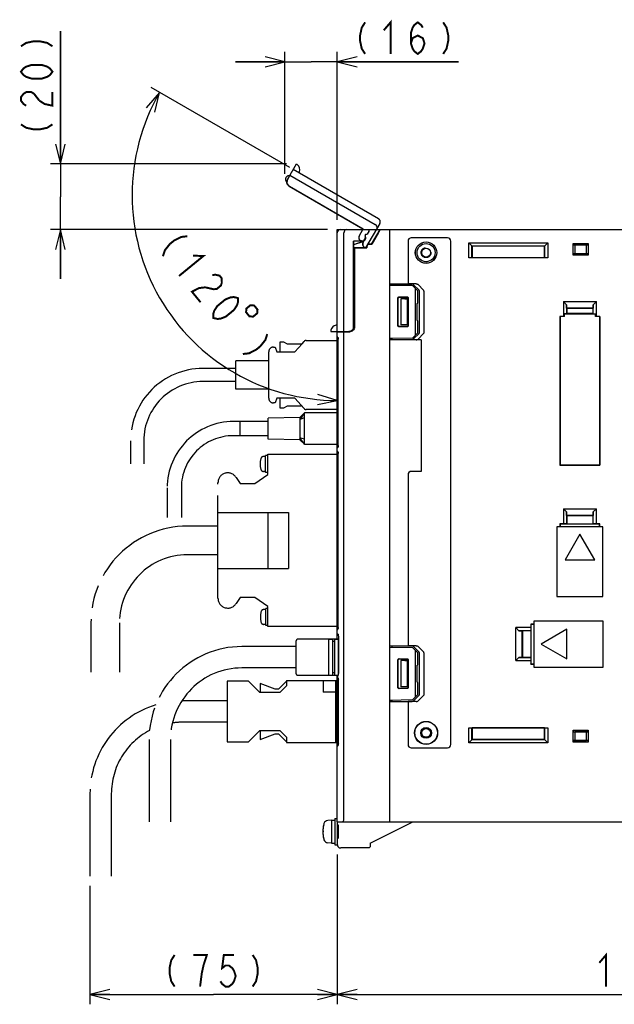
# Model space of a CAD drawing. Extents: x 0 to 1260, y 0 to 891.
# Tile 26 of 33: x 901 to 1082, y 400 to 699. Entities that reach past the tile are written whole.
import ezdxf

# ---------------------------------------------------------------- set-up
doc = ezdxf.new("R2010")
doc.units = 0
doc.header["$LTSCALE"] = 69.3
doc.linetypes.add('HIDDEN', pattern=[0.2, 0.1, -0.1])
doc.linetypes.add('PHANTOM', pattern=[0.8, 0.45, -0.05, 0.1, -0.05, 0.1, -0.05])
doc.layers.get('0').update_dxf_attribs({"linetype": 'CONTINUOUS'})
for name, color, linetype in [('ALL_AXIS', 7, 'CONTINUOUS'), ('ALL_CURVE', 7, 'CONTINUOUS'), ('ALL_FEATURES', 7, 'CONTINUOUS'), ('DEFAULT_2', 8, 'HIDDEN'), ('OBSTRUCTIVE_DTM', 7, 'CONTINUOUS')]:
    doc.layers.add(name, color=color, linetype=linetype)
doc.dimstyles.get("Standard").update_dxf_attribs({"dimtxt": 2.5, "dimasz": 2.5, "dimexe": 1.25, "dimexo": 0.625, "dimtad": 1, "dimcen": 2.5, "dimazin": 3, "dimtfac": 1, "dimtmove": 0, "dimatfit": 3})

# ---------------------------------------------------------------- blocks, each defined once
blk = doc.blocks.new('_OPEN')
at = {"color": 0, "linetype": 'BYBLOCK'}
for p, q in [((0, 0), (-1, 0.25)), ((-1, -0.25), (0, 0)), ((-1, 0), (0, 0))]:
    blk.add_line(p, q, dxfattribs=at)
blk = doc.blocks.new('*D4')
at = {"color": 2, "linetype": 'CONTINUOUS'}
for p, q in [((997.62, 444.03), (997.62, 399.75)), ((1177.62, 442.5), (1177.62, 399.75)), ((997.62, 402.75), (1087.62, 402.75)), ((1177.62, 402.75), (1087.62, 402.75))]:
    blk.add_line(p, q, dxfattribs=at)
at = {"color": 2, "linetype": 'CONTINUOUS', "xscale": 6, "yscale": 6, "zscale": 6, "rotation": 180}
blk.add_blockref('_OPEN', (997.62, 402.75), dxfattribs=at)
at = {"color": 2, "linetype": 'CONTINUOUS', "xscale": 6, "yscale": 6, "zscale": 6}
blk.add_blockref('_OPEN', (1177.62, 402.75), dxfattribs=at)
blk = doc.blocks.new('*D5')
at = {"color": 2, "linetype": 'CONTINUOUS'}
for p, q in [((997.625, 445.25), (997.625, 399.75)), ((922.375, 435.75), (922.375, 399.75)), ((922.375, 402.75), (960, 402.75)), ((997.625, 402.75), (960, 402.75))]:
    blk.add_line(p, q, dxfattribs=at)
at = {"color": 2, "linetype": 'CONTINUOUS', "xscale": 6, "yscale": 6, "zscale": 6, "rotation": 180}
blk.add_blockref('_OPEN', (922.375, 402.75), dxfattribs=at)
at = {"color": 2, "linetype": 'CONTINUOUS', "xscale": 6, "yscale": 6, "zscale": 6}
blk.add_blockref('_OPEN', (997.625, 402.75), dxfattribs=at)
blk = doc.blocks.new('*D6')
at = {"color": 2, "linetype": 'CONTINUOUS'}
for p, q in [((981.69, 652.17), (981.69, 689.25)), ((997.62, 638.25), (997.62, 689.25)), ((981.69, 686.25), (966.69, 686.25)), ((966.69, 686.25), (989.66, 686.25)), ((1034.47, 686.25), (989.66, 686.25)), ((997.62, 686.25), (1034.47, 686.25))]:
    blk.add_line(p, q, dxfattribs=at)
at = {"color": 2, "linetype": 'CONTINUOUS', "xscale": 6, "yscale": 6, "zscale": 6}
blk.add_blockref('_OPEN', (981.69, 686.25), dxfattribs=at)
at = {"color": 2, "linetype": 'CONTINUOUS', "xscale": 6, "yscale": 6, "zscale": 6, "rotation": 180}
blk.add_blockref('_OPEN', (997.62, 686.25), dxfattribs=at)
blk = doc.blocks.new('*D7')
at = {"color": 2, "linetype": 'CONTINUOUS'}
for p, q in [((913.38, 655.2), (913.38, 695.62)), ((913.38, 695.62), (913.38, 645.22)), ((982.18, 655.2), (910.38, 655.2)), ((913.38, 620.25), (913.38, 645.22)), ((994.62, 635.25), (910.38, 635.25)), ((913.38, 635.25), (913.38, 620.25))]:
    blk.add_line(p, q, dxfattribs=at)
at = {"color": 2, "linetype": 'CONTINUOUS', "xscale": 6, "yscale": 6, "zscale": 6}
for p, rotation in [((913.38, 655.2), 270), ((913.38, 635.25), 90)]:
    blk.add_blockref('_OPEN', p, dxfattribs=dict(at, rotation=rotation))
blk = doc.blocks.new('*D8')
at = {"color": 2, "linetype": 'CONTINUOUS'}
for p, q in [((983.16, 654.09), (940.96, 678.46)), ((997.62, 602.77), (997.62, 580.31))]:
    blk.add_line(p, q, dxfattribs=at)
for points in [[(942.14, 670.94), (943.56, 676.96), (939.48, 672.31)], [(991.56, 582.1), (997.62, 583.31), (991.7, 585.09)]]:
    blk.add_lwpolyline(points, dxfattribs=at)
for start, end in [(150, 210), (210, 270)]:
    blk.add_arc((997.62, 645.74), 62.43, start, end, dxfattribs=at)

msp = doc.modelspace()

# ---------------------------------------------------------------- linework, layer by layer
at = {"color": 7, "linetype": 'CONTINUOUS'}
for p, q in [((1020.503, 618.13), (1013.625, 618.25)), ((1022.125, 616.602), (1020.711, 618.04)), ((1021.425, 603.398), (1021.425, 617.102)), ((1022.125, 613.045), (1022.125, 616.602)), ((1016.078, 606.003), (1016.078, 614.497)), ((1016.125, 606.05), (1016.125, 614.45)), ((1016.378, 614.797), (1018.871, 614.796)), ((1016.425, 614.75), (1018.825, 614.75)), ((1019.125, 614.45), (1019.125, 606.05)), ((1019.171, 614.496), (1019.171, 606.004)), ((1021.762, 612.744), (1021.83, 612.745)), ((1021.762, 612.744), (1021.762, 607.756)), ((1021.762, 607.756), (1021.83, 607.755)), ((1018.871, 605.704), (1016.378, 605.703)), ((1018.825, 605.75), (1016.425, 605.75)), ((1022.125, 603.898), (1022.125, 607.455)), ((1013.625, 602.25), (1020.503, 602.37)), ((1020.711, 602.46), (1022.125, 603.898))]:
    msp.add_line(p, q, dxfattribs=at)
at = {"color": 2, "linetype": 'CONTINUOUS', "const_width": 0.6}
for points in [[(1006.087, 698.25), (1005.055, 696.65), (1004.539, 694.25), (1004.539, 692.65), (1005.055, 690.25), (1006.087, 688.65)], [(1011.763, 695.85), (1013.827, 698.25), (1013.827, 688.65)], [(1020.019, 691.85), (1020.535, 693.45), (1022.083, 694.25), (1023.631, 693.45), (1024.147, 691.85), (1023.631, 690.25), (1023.115, 689.45), (1022.083, 688.65), (1021.051, 689.45), (1020.535, 690.25), (1020.019, 691.85), (1020.019, 695.05), (1020.535, 696.65), (1021.051, 697.45), (1022.083, 698.25), (1023.115, 697.45), (1023.631, 696.65)], [(1029.823, 698.25), (1030.855, 696.65), (1031.371, 694.25), (1031.371, 692.65), (1030.855, 690.25), (1029.823, 688.65)], [(901.375, 690.974), (902.975, 692.006), (905.375, 692.522), (906.975, 692.522), (909.375, 692.006), (910.975, 690.974)], [(910.975, 683.234), (910.175, 682.203), (909.375, 681.686), (907.775, 681.17), (904.575, 681.17), (902.975, 681.686), (902.175, 682.203), (901.375, 683.234), (902.175, 684.266), (902.975, 684.782), (904.575, 685.298), (907.775, 685.298), (909.375, 684.782), (910.175, 684.266), (910.975, 683.234)], [(902.975, 672.914), (902.175, 673.43), (901.375, 674.462), (901.375, 675.494), (902.175, 676.527), (902.975, 677.042), (904.575, 677.042), (905.375, 676.527), (906.975, 674.462)], [(906.975, 674.462), (908.575, 673.43), (910.975, 672.914), (910.975, 677.042)], [(901.375, 667.238), (902.975, 666.206), (905.375, 665.69), (906.975, 665.69), (909.375, 666.206), (910.975, 667.238)], [(952.008, 633.227), (950.116, 633.013), (947.932, 631.893), (946.693, 630.88), (945.162, 628.961), (944.577, 627.149)], [(953.744, 627.314), (956.908, 627.236), (949.477, 621.158)], [(959.59, 621.43), (960.536, 621.537), (961.809, 621.245), (962.462, 620.446), (962.496, 619.141), (962.204, 618.235), (960.965, 617.222), (960.019, 617.115), (957.474, 617.699)], [(957.474, 617.699), (955.582, 617.485), (953.398, 616.365), (956.011, 613.17)], [(959.932, 608.377), (959.898, 609.682), (960.19, 610.588), (961.102, 612.001), (963.579, 614.027), (965.144, 614.64), (966.09, 614.747), (967.363, 614.455), (967.397, 613.15), (967.104, 612.244), (966.192, 610.831), (963.715, 608.805), (962.15, 608.192), (961.204, 608.085), (959.932, 608.377)], [(971.215, 612.273), (969.976, 611.26), (969.863, 610.134), (970.876, 608.896), (972.002, 608.783), (973.241, 609.796), (973.353, 610.922), (972.34, 612.16), (971.215, 612.273)], [(976.315, 603.51), (975.73, 601.698), (974.199, 599.779), (972.961, 598.766), (970.776, 597.646), (968.884, 597.432)], [(948.132, 414.75), (947.1, 413.15), (946.584, 410.75), (946.584, 409.15), (947.1, 406.75), (948.132, 405.15)], [(956.904, 411.55), (957.936, 414.75), (953.808, 414.75)], [(966.192, 414.75), (963.096, 414.75), (962.58, 410.75), (963.612, 411.55), (964.644, 411.55), (965.676, 410.75), (966.192, 409.95), (966.708, 408.35), (966.192, 406.75), (965.676, 405.95), (964.644, 405.15), (963.612, 405.15), (962.58, 405.95), (962.064, 406.75)], [(971.868, 414.75), (972.9, 413.15), (973.416, 410.75), (973.416, 409.15), (972.9, 406.75), (971.868, 405.15)], [(1077.305, 412.35), (1079.369, 414.75), (1079.369, 405.15)], [(955.872, 405.15), (956.388, 409.15), (956.904, 411.55)]]:
    msp.add_lwpolyline(points, dxfattribs=at)
at = {"color": 7, "linetype": 'CONTINUOUS'}
for points in [[(1021.425, 617.102), (1021.411, 617.204), (1021.37, 617.312), (1021.305, 617.421), (1021.215, 617.528)], [(1016.078, 614.497), (1016.092, 614.59), (1016.135, 614.674), (1016.201, 614.74), (1016.285, 614.783), (1016.378, 614.797)], [(1016.425, 614.75), (1016.332, 614.735), (1016.249, 614.693), (1016.182, 614.626), (1016.14, 614.543), (1016.125, 614.45)], [(1019.125, 614.45), (1019.11, 614.543), (1019.068, 614.626), (1019.002, 614.693), (1018.918, 614.735), (1018.825, 614.75)], [(1018.871, 614.796), (1018.964, 614.781), (1019.047, 614.738), (1019.113, 614.672), (1019.156, 614.589), (1019.171, 614.496)], [(1016.378, 605.703), (1016.285, 605.717), (1016.201, 605.76), (1016.135, 605.826), (1016.092, 605.91), (1016.078, 606.003)], [(1016.125, 606.05), (1016.14, 605.957), (1016.182, 605.874), (1016.249, 605.807), (1016.332, 605.765), (1016.425, 605.75)], [(1018.825, 605.75), (1018.918, 605.765), (1019.002, 605.807), (1019.068, 605.874), (1019.11, 605.957), (1019.125, 606.05)], [(1019.171, 606.004), (1019.156, 605.911), (1019.113, 605.828), (1019.047, 605.762), (1018.964, 605.719), (1018.871, 605.704)], [(1021.215, 602.972), (1021.305, 603.079), (1021.37, 603.188), (1021.411, 603.296), (1021.425, 603.398)]]:
    msp.add_lwpolyline(points, dxfattribs=at)
for centre, start, end in [((1020.497, 617.83), 44.5, 89), ((1021.825, 613.045), 271, 360), ((1021.825, 607.455), 0, 89), ((1020.497, 602.67), 271, 315.5)]:
    msp.add_arc(centre, 0.3, start, end, dxfattribs=at)
at = {"layer": 'ALL_AXIS', "color": 8, "linetype": 'PHANTOM'}
for p, q in [((986.225, 578.15), (976.625, 577.95)), ((976.625, 571.55), (976.625, 577.95)), ((987.625, 579.5), (986.225, 577.528)), ((986.225, 578.15), (986.225, 571.35)), ((987.625, 578), (986.225, 577.528)), ((968.025, 572.6), (968.025, 576.9)), ((976.625, 576.9), (968.025, 576.9)), ((976.625, 572.6), (968.025, 572.6)), ((987.625, 570), (986.225, 571.972)), ((987.625, 571.5), (986.225, 571.972)), ((986.225, 571.35), (976.625, 571.55)), ((975.826, 566.25), (975.133, 566.25)), ((975.826, 561.4), (975.826, 566.6)), ((976.52, 566.6), (975.826, 566.6)), ((976.52, 560.8), (976.52, 566.95)), ((976.52, 566.95), (997.879, 566.95)), ((966.84, 559.927), (968.02, 558.1)), ((972.52, 558.1), (976.52, 560.8)), ((975.826, 561.75), (975.133, 561.75)), ((976.52, 561.4), (975.826, 561.4)), ((961.32, 523.2), (961.32, 558.3)), ((968.02, 558.1), (972.52, 558.1)), ((968.02, 523.4), (966.84, 521.573)), ((972.52, 523.4), (968.02, 523.4)), ((976.52, 520.7), (972.52, 523.4)), ((975.92, 519.75), (975.226, 519.75)), ((975.92, 514.9), (975.92, 520.1)), ((976.52, 520.1), (975.92, 520.1)), ((976.52, 514.55), (976.52, 520.7)), ((975.92, 515.25), (975.226, 515.25)), ((976.52, 514.9), (975.92, 514.9)), ((997.879, 514.55), (976.52, 514.55))]:
    msp.add_line(p, q, dxfattribs=at)
at = {"layer": 'ALL_AXIS', "color": 7, "linetype": 'CONTINUOUS'}
for p, q in [((994.925, 510.75), (994.925, 499.75)), ((994.925, 510.75), (996.125, 510.75)), ((996.725, 510.75), (997.925, 510.75)), ((997.925, 510.75), (997.925, 500.078)), ((995.825, 455.75), (994.706, 455.652)), ((995.825, 455.75), (996.825, 455.75)), ((995.825, 455.75), (995.825, 448.75)), ((996.825, 456.25), (997.625, 456.25)), ((996.825, 456.25), (996.825, 448.25)), ((997.625, 455.25), (997.625, 448.25)), ((997.906, 454.022), (997.625, 454.022)), ((997.906, 450.477), (997.625, 450.477)), ((995.825, 448.75), (994.706, 448.848)), ((995.825, 448.75), (996.825, 448.75)), ((996.825, 448.25), (997.625, 448.25))]:
    msp.add_line(p, q, dxfattribs=at)
at = {"layer": 'ALL_AXIS', "color": 8, "linetype": 'PHANTOM'}
for centre, radius, start, end in [((975.133, 565.45), 0.8, 90, 163.80865), ((980.126, 564), 6, 163.80865, 196.19135), ((964.32, 558.3), 3, 32.84626, 180), ((975.133, 562.55), 0.8, 196.19135, 270), ((964.32, 523.2), 3, 180, 327.15374), ((980.22, 517.5), 6, 163.80865, 196.19135), ((975.226, 518.95), 0.8, 90, 163.80865), ((975.226, 516.05), 0.8, 196.19135, 270)]:
    msp.add_arc(centre, radius, start, end, dxfattribs=at)
at = {"layer": 'ALL_AXIS', "color": 7, "linetype": 'CONTINUOUS'}
for centre, radius, start, end in [((994.819, 454.357), 1.3, 95, 164.11915), ((1002.225, 452.25), 9, 164.11915, 195.88085), ((994.819, 450.143), 1.3, 195.88085, 265)]:
    msp.add_arc(centre, radius, start, end, dxfattribs=at)
at = {"layer": 'ALL_CURVE', "color": 40, "linetype": 'CONTINUOUS'}
msp.add_line((993.473, 452.25), (993.225, 452.25), dxfattribs=at)
msp.add_arc((1002.225, 452.25), 9, 166.5066, 193.4934, dxfattribs=at)
at = {"layer": 'ALL_FEATURES', "color": 8, "linetype": 'PHANTOM'}
for p, q in [((982.443, 650.463), (985.194, 655.229)), ((1010.174, 638.495), (984.193, 653.495)), ((982.093, 649.858), (982.261, 649.761)), ((982.881, 651.153), (982.488, 650.475)), ((982.851, 651.17), (982.881, 651.153)), ((983.193, 651.763), (1009.174, 636.763)), ((982.993, 648.415), (1005.433, 635.459)), ((983.036, 648.426), (1005.475, 635.471)), ((1004.27, 633.205), (1005.475, 635.471)), ((1005.322, 635.25), (1005.433, 635.459)), ((1005.475, 635.471), (1005.433, 635.459)), ((1010.54, 637.129), (1006.242, 629.684)), ((1005.534, 631.395), (1004.641, 631.911)), ((1005.491, 631.384), (1004.873, 631.741)), ((1005.441, 631.297), (1005.491, 631.384)), ((1005.468, 631.282), (1005.534, 631.395)), ((1005.534, 631.395), (1005.491, 631.384)), ((1006.236, 629.684), (1005.807, 629.931)), ((978.245, 599.55), (978.745, 599.55)), ((978.745, 599.55), (979.245, 598.05)), ((980.245, 598.05), (980.245, 601.15)), ((980.245, 601.15), (981.245, 601.15)), ((981.245, 601.15), (982.345, 600.55)), ((982.345, 600.55), (986.888, 600.55)), ((984.745, 598.05), (986.888, 600.55)), ((986.888, 600.55), (987.506, 601.271)), ((988.113, 601.55), (997.879, 601.55)), ((976.745, 584.05), (976.745, 598.05)), ((979.245, 598.05), (984.745, 598.05)), ((966.745, 593.05), (956.745, 593.05)), ((966.745, 586.75), (966.745, 595.35)), ((976.745, 595.35), (966.745, 595.35)), ((966.745, 589.05), (956.745, 589.05)), ((976.745, 586.75), (966.745, 586.75)), ((979.245, 584.05), (978.745, 582.55)), ((984.745, 584.05), (979.245, 584.05)), ((980.245, 580.95), (980.245, 584.05)), ((987.506, 580.829), (984.745, 584.05)), ((978.745, 582.55), (978.245, 582.55)), ((981.245, 580.95), (980.245, 580.95)), ((982.345, 581.55), (981.245, 580.95)), ((986.888, 581.55), (982.345, 581.55)), ((987.625, 579.5), (986.225, 578.15)), ((987.625, 570), (987.625, 579.5)), ((997.879, 579.5), (987.625, 579.5)), ((997.879, 580.55), (988.113, 580.55)), ((968.025, 576.9), (966.025, 576.9)), ((968.025, 572.6), (968.025, 576.9)), ((968.025, 572.6), (966.025, 572.6)), ((934.745, 571.05), (934.745, 564.05)), ((938.745, 571.05), (938.745, 564.05)), ((986.225, 571.35), (987.625, 570)), ((987.625, 570), (997.879, 570)), ((945.875, 556.75), (945.875, 547.75)), ((950.175, 556.75), (950.175, 547.75)), ((961.32, 549.25), (982.82, 549.25)), ((976.52, 549.25), (976.52, 532.25)), ((982.82, 549.25), (982.82, 532.25)), ((961.32, 545.1), (952.02, 545.1)), ((961.32, 536.4), (952.02, 536.4)), ((961.32, 532.25), (982.82, 532.25)), ((922.67, 515.75), (922.67, 500.75)), ((931.37, 515.75), (931.37, 500.75)), ((985.125, 500.25), (985.125, 510.25)), ((994.925, 510.75), (985.625, 510.75)), ((996.725, 510.75), (996.125, 510.75)), ((985.125, 508.5), (968.625, 508.5)), ((985.125, 502), (968.625, 502)), ((964.125, 497.95), (964.125, 479.55)), ((970.625, 497.95), (964.125, 497.95)), ((974.025, 494.55), (970.625, 497.95)), ((978.711, 495.55), (974.125, 497.25)), ((974.125, 497.25), (974.125, 494.55)), ((982.125, 497.964), (979.711, 495.55)), ((982.125, 498.15), (982.125, 496.55)), ((982.125, 498.15), (997.937, 498.15)), ((994.925, 499.75), (985.625, 499.75)), ((993.325, 498.15), (993.325, 494.65)), ((996.725, 499.75), (996.125, 499.75)), ((997.125, 479.35), (997.125, 498.15)), ((980.125, 494.55), (974.025, 494.55)), ((979.711, 495.55), (978.711, 495.55)), ((982.125, 496.55), (980.125, 494.55)), ((997.125, 494.65), (993.325, 494.65)), ((997.937, 495.75), (997.125, 495.75)), ((997.937, 494.25), (997.125, 494.25)), ((964.125, 492), (950.625, 492)), ((997.937, 492.55), (997.125, 492.55)), ((964.125, 485.5), (950.625, 485.5)), ((970.625, 479.55), (974.025, 482.95)), ((974.025, 482.95), (980.125, 482.95)), ((974.125, 482.95), (974.125, 480.25)), ((974.125, 480.25), (978.711, 481.95)), ((978.711, 481.95), (979.711, 481.95)), ((979.711, 481.95), (982.125, 479.536)), ((980.125, 482.95), (982.125, 480.95)), ((997.937, 483.25), (997.125, 483.25)), ((940.375, 480.25), (940.375, 455.25)), ((946.875, 480.25), (946.875, 455.25)), ((964.125, 479.55), (970.625, 479.55)), ((982.125, 480.95), (982.125, 479.35)), ((982.125, 479.35), (997.937, 479.35)), ((997.937, 481.75), (997.125, 481.75)), ((922.375, 463.75), (922.375, 438.75)), ((928.875, 463.75), (928.875, 438.75))]:
    msp.add_line(p, q, dxfattribs=at)
at = {"layer": 'ALL_FEATURES', "color": 7, "linetype": 'CONTINUOUS'}
for p, q in [((997.625, 602.761), (997.625, 635.25)), ((997.625, 635.25), (1177.625, 635.25)), ((1007.225, 635.245), (1007.225, 634.75)), ((1008.056, 630.8), (1010.625, 635.25)), ((1013.625, 455.25), (1013.625, 635.25)), ((999.625, 604.25), (999.625, 634.25)), ((1005.159, 631.782), (1002.594, 631.692)), ((1002.594, 605.782), (1002.594, 631.692)), ((1002.594, 631.692), (1002.625, 631.662)), ((1005.16, 631.751), (1002.625, 631.662)), ((1002.625, 630.726), (1005.483, 631.694)), ((1002.625, 605.751), (1002.625, 631.662)), ((1002.625, 630.689), (1005.494, 631.661)), ((1005.088, 631.701), (1005.31, 631.693)), ((1005.463, 631.756), (1005.281, 631.694)), ((1005.866, 632.089), (1005.995, 632.123)), ((1006.094, 633.781), (1006.094, 632.75)), ((1006.094, 633.781), (1006.125, 633.75)), ((1006.225, 633.781), (1006.094, 633.781)), ((1006.125, 633.75), (1006.125, 632.75)), ((1006.225, 633.75), (1006.125, 633.75)), ((1006.183, 632.52), (1006.206, 632.812)), ((1010.128, 634.25), (1008.096, 630.73)), ((1019.125, 631.75), (1019.125, 618.75)), ((1031.125, 632.75), (1020.125, 632.75)), ((1032.125, 478.75), (1032.125, 631.75)), ((1006.575, 629.75), (1002.625, 629.75)), ((1002.625, 629.715), (1002.825, 629.715)), ((1002.825, 629.715), (1002.825, 605.699)), ((1002.825, 629.715), (1002.86, 629.68)), ((1002.86, 605.7), (1002.86, 629.68)), ((1002.86, 629.68), (1006.645, 629.68)), ((1006.575, 629.75), (1006.575, 630.05)), ((1006.575, 629.75), (1006.645, 629.68)), ((1006.645, 630.05), (1006.645, 629.68)), ((1008.056, 630.8), (1007.325, 630.8)), ((1008.096, 630.73), (1007.325, 630.73)), ((1008.096, 630.73), (1008.056, 630.8)), ((1037.625, 626.68), (1037.625, 631.25)), ((1037.625, 631.25), (1038.625, 630.25)), ((1037.625, 631.25), (1061.625, 631.25)), ((1038.589, 626.714), (1038.589, 630.286)), ((1038.589, 630.286), (1060.661, 630.286)), ((1038.625, 630.25), (1038.625, 626.75)), ((1060.625, 630.25), (1038.625, 630.25)), ((1060.625, 630.25), (1061.625, 631.25)), ((1060.625, 626.75), (1060.625, 630.25)), ((1060.661, 630.286), (1060.661, 626.714)), ((1061.625, 631.25), (1061.625, 626.68)), ((1069.325, 627.45), (1069.325, 631.05)), ((1069.444, 630.604), (1069.325, 631.05)), ((1069.325, 631.05), (1073.925, 631.05)), ((1069.444, 630.604), (1073.806, 630.604)), ((1069.444, 630.604), (1069.861, 630.55)), ((1069.861, 630.55), (1069.861, 627.95)), ((1073.389, 630.55), (1069.861, 630.55)), ((1073.806, 630.604), (1073.389, 630.55)), ((1073.389, 627.95), (1073.389, 630.55)), ((1073.925, 631.05), (1073.806, 630.604)), ((1073.925, 631.05), (1073.925, 627.45)), ((1038.589, 626.714), (1037.625, 626.68)), ((1061.625, 626.68), (1037.625, 626.68)), ((1038.589, 626.714), (1038.625, 626.75)), ((1038.625, 626.75), (1060.625, 626.75)), ((1060.661, 626.714), (1060.625, 626.75)), ((1061.625, 626.68), (1060.661, 626.714)), ((1069.325, 627.45), (1069.444, 627.896)), ((1073.925, 627.45), (1069.325, 627.45)), ((1069.444, 627.896), (1069.861, 627.95)), ((1073.806, 627.896), (1069.444, 627.896)), ((1069.861, 627.95), (1073.389, 627.95)), ((1073.806, 627.896), (1073.389, 627.95)), ((1073.806, 627.896), (1073.925, 627.45)), ((1013.625, 618.75), (1019.125, 618.75)), ((1013.625, 618.663), (1014.325, 618.688)), ((1014.325, 618.688), (1020.243, 618.691)), ((1014.325, 618.238), (1014.325, 618.688)), ((1021.628, 618.74), (1019.125, 618.74)), ((1022.498, 616.818), (1020.819, 618.485)), ((1023.843, 616.865), (1022.193, 618.533)), ((1023.968, 616.583), (1023.968, 603.917)), ((1016.925, 614.25), (1016.925, 606.25)), ((1018.157, 614.218), (1016.925, 614.25)), ((1018.925, 614.25), (1016.925, 614.25)), ((1018.925, 614.25), (1018.887, 614.212)), ((1018.887, 614.212), (1018.887, 606.288)), ((1018.925, 614.25), (1018.925, 606.25)), ((1022.625, 603.963), (1022.625, 616.537)), ((1066.425, 613.35), (1066.425, 608.82)), ((1066.425, 613.35), (1076.425, 613.35)), ((1066.425, 613.35), (1067.353, 612.422)), ((1067.389, 611.386), (1067.353, 612.422)), ((1067.353, 612.422), (1067.353, 609.713)), ((1067.389, 611.386), (1075.461, 611.386)), ((1067.389, 611.386), (1067.425, 611.35)), ((1067.425, 611.35), (1067.425, 609.786)), ((1075.425, 611.35), (1067.425, 611.35)), ((1075.461, 611.386), (1075.425, 611.35)), ((1075.425, 609.786), (1075.425, 611.35)), ((1075.497, 612.422), (1075.461, 611.386)), ((1075.497, 612.422), (1076.425, 613.35)), ((1075.497, 609.713), (1075.497, 612.422)), ((1076.425, 608.82), (1076.425, 613.35)), ((1065.355, 608.82), (1065.355, 563.68)), ((1066.425, 608.82), (1065.355, 608.82)), ((1065.355, 608.82), (1065.366, 608.809)), ((1065.366, 608.809), (1065.366, 563.691)), ((1066.725, 608.809), (1065.366, 608.809)), ((1066.725, 608.809), (1066.425, 608.82)), ((1067.353, 609.713), (1066.725, 609.691)), ((1066.725, 608.809), (1066.725, 609.691)), ((1066.725, 609.691), (1076.125, 609.691)), ((1067.353, 609.713), (1067.425, 609.786)), ((1075.425, 609.786), (1067.425, 609.786)), ((1075.425, 609.786), (1075.497, 609.713)), ((1075.497, 609.713), (1076.125, 609.691)), ((1076.125, 608.809), (1076.125, 609.691)), ((1076.425, 608.82), (1076.125, 608.809)), ((1077.484, 608.809), (1076.125, 608.809)), ((1077.495, 608.82), (1076.425, 608.82)), ((1077.495, 608.82), (1077.484, 608.809)), ((1077.484, 608.809), (1077.484, 563.691)), ((1077.495, 563.68), (1077.495, 608.82)), ((1018.157, 606.282), (1016.925, 606.25)), ((1018.925, 606.25), (1016.925, 606.25)), ((1018.887, 606.288), (1018.546, 606.288)), ((1018.925, 606.25), (1018.887, 606.288)), ((995.623, 604.25), (1001.126, 604.25)), ((997.625, 604.068), (1001.411, 604.201)), ((997.647, 602.651), (997.625, 602.761)), ((997.625, 510.75), (997.625, 602.75)), ((997.709, 602.56), (997.647, 602.651)), ((997.793, 602.504), (997.709, 602.56)), ((997.871, 602.145), (997.879, 601.979)), ((997.879, 569.571), (997.879, 601.979)), ((999.625, 456.25), (999.625, 604.138)), ((999.925, 604.25), (999.925, 604.149)), ((1000.31, 604.25), (1000.31, 604.284)), ((1000.31, 604.284), (1001.093, 604.283)), ((1001.589, 604.323), (1001.126, 604.25)), ((1002.007, 604.536), (1001.589, 604.323)), ((1001.625, 604.229), (1001.625, 604.342)), ((1014.325, 601.812), (1013.625, 601.837)), ((1023.125, 601.75), (1013.625, 601.75)), ((1014.325, 601.812), (1014.325, 602.262)), ((1014.325, 601.812), (1020.243, 601.809)), ((1020.819, 602.015), (1022.498, 603.682)), ((1023.125, 601.76), (1021.628, 601.76)), ((1022.193, 601.967), (1023.843, 603.635)), ((1023.125, 601.75), (1023.125, 561.75)), ((997.647, 568.899), (997.625, 568.789)), ((997.709, 568.99), (997.647, 568.899)), ((997.793, 569.046), (997.709, 568.99)), ((997.879, 569.571), (997.871, 569.406)), ((997.647, 567.901), (997.625, 568.011)), ((997.709, 567.81), (997.647, 567.901)), ((997.793, 567.754), (997.709, 567.81)), ((997.871, 567.395), (997.879, 567.229)), ((997.879, 514.271), (997.879, 567.229)), ((1065.355, 563.68), (1065.366, 563.691)), ((1065.355, 563.68), (1077.495, 563.68)), ((1077.484, 563.691), (1065.366, 563.691)), ((1077.495, 563.68), (1077.484, 563.691)), ((1019.125, 560.75), (1019.125, 508.75)), ((1023.125, 561.75), (1020.125, 561.75)), ((1066.425, 550.35), (1076.425, 550.35)), ((1066.425, 550.35), (1067.353, 549.422)), ((1066.425, 550.35), (1066.425, 545.82)), ((1067.389, 548.386), (1067.353, 549.422)), ((1067.353, 549.422), (1067.353, 545.787)), ((1067.389, 548.386), (1075.461, 548.386)), ((1067.389, 548.386), (1067.425, 548.35)), ((1075.425, 548.35), (1067.425, 548.35)), ((1067.425, 548.35), (1067.425, 545.785)), ((1075.461, 548.386), (1075.425, 548.35)), ((1075.425, 545.785), (1075.425, 548.35)), ((1075.497, 549.422), (1075.461, 548.386)), ((1075.497, 549.422), (1076.425, 550.35)), ((1075.497, 545.787), (1075.497, 549.422)), ((1076.425, 545.82), (1076.425, 550.35)), ((1078.425, 544.85), (1064.425, 544.85)), ((1064.425, 544.85), (1064.425, 523.75)), ((1066.425, 545.82), (1065.355, 545.82)), ((1065.355, 545.82), (1065.425, 545.75)), ((1065.355, 545.82), (1065.355, 544.85)), ((1067.39, 545.75), (1065.425, 545.75)), ((1065.425, 545.75), (1065.425, 544.85)), ((1067.353, 545.787), (1066.425, 545.82)), ((1067.353, 545.787), (1067.39, 545.75)), ((1067.39, 545.75), (1067.425, 545.785)), ((1067.425, 545.785), (1075.425, 545.785)), ((1075.46, 545.75), (1075.425, 545.785)), ((1075.497, 545.787), (1075.46, 545.75)), ((1077.425, 545.75), (1075.46, 545.75)), ((1076.425, 545.82), (1075.497, 545.787)), ((1077.495, 545.82), (1076.425, 545.82)), ((1077.495, 545.82), (1077.425, 545.75)), ((1077.425, 544.85), (1077.425, 545.75)), ((1077.495, 544.85), (1077.495, 545.82)), ((1078.425, 523.75), (1078.425, 544.85)), ((1071.425, 542.644), (1066.925, 534.85)), ((1075.925, 534.85), (1071.425, 542.644)), ((1066.925, 534.85), (1075.925, 534.85)), ((1064.425, 523.75), (1078.425, 523.75)), ((1057.425, 515.32), (1056.455, 515.32)), ((1056.455, 515.32), (1056.525, 515.25)), ((1056.455, 515.32), (1056.455, 514.25)), ((1057.425, 515.25), (1056.525, 515.25)), ((1056.525, 515.25), (1056.525, 513.285)), ((1078.525, 516.25), (1057.425, 516.25)), ((1057.425, 516.25), (1057.425, 502.25)), ((1078.525, 502.25), (1078.525, 516.25)), ((997.647, 513.599), (997.625, 513.489)), ((997.709, 513.69), (997.647, 513.599)), ((997.75, 512.269), (997.682, 512.337)), ((997.793, 513.746), (997.709, 513.69)), ((997.82, 512.245), (997.818, 512.247)), ((997.879, 514.271), (997.871, 514.106)), ((997.926, 511.877), (997.937, 511.678)), ((1056.455, 514.25), (1051.925, 514.25)), ((1052.853, 513.322), (1051.925, 514.25)), ((1051.925, 504.25), (1051.925, 514.25)), ((1056.488, 513.322), (1052.853, 513.322)), ((1052.853, 513.322), (1053.889, 513.286)), ((1053.889, 513.286), (1053.925, 513.25)), ((1053.889, 505.214), (1053.889, 513.286)), ((1056.49, 513.25), (1053.925, 513.25)), ((1053.925, 513.25), (1053.925, 505.25)), ((1056.455, 514.25), (1056.488, 513.322)), ((1056.488, 513.322), (1056.525, 513.285)), ((1056.525, 513.285), (1056.49, 513.25)), ((1056.49, 513.25), (1056.49, 505.25)), ((1067.425, 513.75), (1059.631, 509.25)), ((1067.425, 504.75), (1067.425, 513.75)), ((996.125, 510.75), (994.925, 510.75)), ((996.125, 510.75), (996.125, 499.75)), ((996.725, 510), (996.125, 510)), ((996.725, 510.75), (996.725, 499.75)), ((997.925, 510.75), (996.725, 510.75)), ((997.937, 511.678), (997.937, 500.265)), ((1059.631, 509.25), (1067.425, 504.75)), ((1013.625, 508.75), (1019.125, 508.75)), ((1013.625, 508.663), (1014.325, 508.688)), ((1020.503, 508.13), (1013.625, 508.25)), ((1014.325, 508.688), (1020.243, 508.691)), ((1014.325, 508.238), (1014.325, 508.688)), ((1021.628, 508.74), (1019.125, 508.74)), ((1022.125, 506.602), (1020.711, 508.04)), ((1022.498, 506.818), (1020.819, 508.485)), ((1021.425, 493.398), (1021.425, 507.102)), ((1022.125, 503.045), (1022.125, 506.602)), ((1023.843, 506.865), (1022.193, 508.533)), ((1022.625, 493.963), (1022.625, 506.537)), ((1023.968, 506.583), (1023.968, 493.917)), ((1016.078, 496.003), (1016.078, 504.497)), ((1016.125, 496.05), (1016.125, 504.45)), ((1016.378, 504.797), (1018.871, 504.796)), ((1016.425, 504.75), (1018.825, 504.75)), ((1018.925, 504.25), (1016.925, 504.25)), ((1018.157, 504.218), (1016.925, 504.25)), ((1016.925, 504.25), (1016.925, 496.25)), ((1018.925, 504.25), (1018.887, 504.212)), ((1018.887, 504.212), (1018.887, 496.288)), ((1018.925, 504.25), (1018.925, 496.25)), ((1019.125, 504.45), (1019.125, 496.05)), ((1019.171, 504.496), (1019.171, 496.004)), ((1051.925, 504.25), (1052.853, 505.178)), ((1051.925, 504.25), (1056.455, 504.25)), ((1053.889, 505.214), (1052.853, 505.178)), ((1052.853, 505.178), (1056.488, 505.178)), ((1053.889, 505.214), (1053.925, 505.25)), ((1053.925, 505.25), (1056.49, 505.25)), ((1056.488, 505.178), (1056.455, 504.25)), ((1056.455, 504.25), (1056.455, 503.18)), ((1056.455, 503.18), (1056.525, 503.25)), ((1056.455, 503.18), (1057.425, 503.18)), ((1056.488, 505.178), (1056.525, 505.215)), ((1056.525, 505.215), (1056.49, 505.25)), ((1056.525, 505.215), (1056.525, 503.25)), ((1056.525, 503.25), (1057.425, 503.25)), ((996.725, 500.5), (996.125, 500.5)), ((997.937, 500.265), (997.931, 500.128)), ((1021.762, 502.744), (1021.83, 502.745)), ((1021.762, 502.744), (1021.762, 497.756)), ((1057.425, 502.25), (1078.525, 502.25)), ((996.125, 499.75), (994.925, 499.75)), ((997.839, 499.75), (996.725, 499.75)), ((997.625, 478.169), (997.625, 499.75)), ((997.839, 499.747), (997.815, 499.655)), ((997.815, 499.015), (997.815, 499.655)), ((997.839, 498.923), (997.815, 499.015)), ((997.931, 498.542), (997.937, 498.405)), ((997.937, 478.985), (997.937, 498.405)), ((1021.762, 497.756), (1021.83, 497.755)), ((1022.125, 493.898), (1022.125, 497.455)), ((1018.871, 495.704), (1016.378, 495.703)), ((1018.825, 495.75), (1016.425, 495.75)), ((1018.157, 496.282), (1016.925, 496.25)), ((1018.925, 496.25), (1016.925, 496.25)), ((1018.887, 496.288), (1018.546, 496.288)), ((1018.925, 496.25), (1018.887, 496.288)), ((1020.711, 492.46), (1022.125, 493.898)), ((1013.625, 492.25), (1020.503, 492.37)), ((1014.325, 491.812), (1013.625, 491.837)), ((1013.625, 491.75), (1019.125, 491.75)), ((1014.325, 491.812), (1014.325, 492.262)), ((1014.325, 491.812), (1020.243, 491.809)), ((1021.628, 491.76), (1019.125, 491.76)), ((1019.125, 491.75), (1019.125, 478.75)), ((1020.819, 492.015), (1022.498, 493.682)), ((1023.843, 493.635), (1022.193, 491.967)), ((1037.625, 483.82), (1061.625, 483.82)), ((1037.625, 483.82), (1038.589, 483.786)), ((1037.625, 479.25), (1037.625, 483.82)), ((1038.589, 483.786), (1038.625, 483.75)), ((1038.589, 480.214), (1038.589, 483.786)), ((1060.625, 483.75), (1038.625, 483.75)), ((1038.625, 483.75), (1038.625, 480.25)), ((1060.661, 483.786), (1060.625, 483.75)), ((1060.625, 480.25), (1060.625, 483.75)), ((1060.661, 483.786), (1061.625, 483.82)), ((1060.661, 483.786), (1060.661, 480.214)), ((1061.625, 483.82), (1061.625, 479.25)), ((1069.325, 483.05), (1073.925, 483.05)), ((1069.444, 482.604), (1069.325, 483.05)), ((1069.325, 479.45), (1069.325, 483.05)), ((1069.444, 482.604), (1073.806, 482.604)), ((1069.444, 482.604), (1069.861, 482.55)), ((1073.389, 482.55), (1069.861, 482.55)), ((1069.861, 482.55), (1069.861, 479.95)), ((1073.806, 482.604), (1073.389, 482.55)), ((1073.389, 479.95), (1073.389, 482.55)), ((1073.925, 483.05), (1073.806, 482.604)), ((1073.925, 483.05), (1073.925, 479.45)), ((997.937, 478.985), (997.929, 478.818)), ((1037.625, 479.25), (1038.625, 480.25)), ((1061.625, 479.25), (1037.625, 479.25)), ((1060.661, 480.214), (1038.589, 480.214)), ((1038.625, 480.25), (1060.625, 480.25)), ((1061.625, 479.25), (1060.625, 480.25)), ((1069.325, 479.45), (1069.444, 479.896)), ((1073.925, 479.45), (1069.325, 479.45)), ((1069.444, 479.896), (1069.861, 479.95)), ((1073.806, 479.896), (1069.444, 479.896)), ((1069.861, 479.95), (1073.389, 479.95)), ((1073.806, 479.896), (1073.389, 479.95)), ((1073.806, 479.896), (1073.925, 479.45)), ((997.625, 455.25), (997.625, 478.168)), ((1020.125, 477.75), (1031.125, 477.75)), ((997.625, 455.25), (1173.625, 455.25)), ((997.643, 454.022), (997.643, 455.25)), ((1007.625, 448.75), (1020.625, 455.25)), ((997.908, 453.938), (997.913, 453.679)), ((997.913, 453.679), (997.917, 453.369)), ((997.917, 453.369), (997.921, 453.019)), ((997.921, 453.019), (997.922, 452.64)), ((997.922, 452.64), (997.923, 452.25)), ((997.923, 452.25), (997.922, 451.86)), ((997.643, 448.268), (997.643, 450.477)), ((997.917, 451.131), (997.913, 450.821)), ((997.921, 451.481), (997.917, 451.131)), ((997.922, 451.86), (997.921, 451.481)), ((1007.293, 447.268), (998.643, 447.268)), ((1007.294, 447.268), (1007.293, 447.268)), ((1007.608, 447.582), (1007.294, 447.268)), ((1007.623, 448.152), (1007.621, 447.964)), ((1007.625, 448.362), (1007.623, 448.152)), ((1007.625, 448.75), (1007.625, 448.362))]:
    msp.add_line(p, q, dxfattribs=at)
at = {"layer": 'ALL_FEATURES', "color": 8, "linetype": 'PHANTOM'}
for points in [[(985.925, 652.495), (986.086, 652.854), (986.19, 653.421), (986.127, 654.006), (985.893, 654.546), (985.522, 654.988), (985.193, 655.227)], [(982.993, 648.415), (982.628, 648.71), (982.372, 649.104), (982.25, 649.557), (982.275, 650.026), (982.443, 650.463)], [(982.488, 650.475), (982.319, 650.037), (982.294, 649.569), (982.416, 649.115), (982.671, 648.722), (983.036, 648.426)], [(1009.702, 635.677), (1009.762, 635.861), (1009.745, 636.08), (1009.643, 636.319), (1009.451, 636.555), (1009.174, 636.763)], [(1005.82, 629.955), (1005.685, 630.053), (1005.563, 630.177), (1005.459, 630.329)], [(1006.236, 629.684), (1006.172, 629.733), (1006.028, 629.826), (1005.82, 629.955)], [(1006.242, 629.684), (1006.241, 629.684), (1006.239, 629.683), (1006.236, 629.684)]]:
    msp.add_lwpolyline(points, dxfattribs=at)
at = {"layer": 'ALL_FEATURES', "color": 7, "linetype": 'CONTINUOUS'}
for points in [[(1000.302, 635.25), (1000.112, 635.21), (999.931, 635.086), (999.775, 634.879), (999.666, 634.594), (999.625, 634.25)], [(1007.198, 634.75), (1007.181, 634.583), (1007.135, 634.416), (1007.055, 634.25)], [(1007.225, 635.245), (1007.214, 635.165), (1007.205, 634.994), (1007.198, 634.75)], [(1007.222, 635.25), (1007.223, 635.249), (1007.224, 635.248), (1007.225, 635.245)], [(1010.128, 634.25), (1010.289, 634.531), (1010.43, 634.783), (1010.541, 634.987), (1010.617, 635.133), (1010.658, 635.221), (1010.665, 635.25)], [(1004.689, 631.734), (1004.836, 631.673), (1005.125, 631.635)], [(1004.767, 631.737), (1004.839, 631.706), (1005.125, 631.668)], [(1005.125, 631.668), (1005.415, 631.707), (1005.684, 631.823), (1005.912, 632.007), (1006.083, 632.245), (1006.183, 632.52)], [(1006.206, 632.812), (1006.15, 633.1), (1006.125, 633.149)], [(1020.819, 618.485), (1020.714, 618.567), (1020.581, 618.632), (1020.423, 618.675), (1020.243, 618.691)], [(1021.628, 618.74), (1021.805, 618.723), (1021.96, 618.68), (1022.09, 618.615), (1022.193, 618.533)], [(1022.625, 616.537), (1022.612, 616.632), (1022.57, 616.727), (1022.498, 616.818)], [(1023.968, 616.583), (1023.955, 616.679), (1023.914, 616.774), (1023.843, 616.865)], [(1018.157, 614.218), (1018.342, 614.214), (1018.546, 614.212), (1018.887, 614.212)], [(997.625, 606.25), (997.234, 606.21), (996.691, 606.016), (996.216, 605.669), (995.865, 605.197), (995.668, 604.654), (995.625, 604.25)], [(1001.093, 604.283), (1001.557, 604.356), (1001.975, 604.569), (1002.307, 604.9), (1002.52, 605.319), (1002.594, 605.782)], [(1002.86, 605.7), (1002.824, 605.373), (1002.718, 605.063), (1002.546, 604.782), (1002.318, 604.546), (1002.044, 604.365), (1001.737, 604.248), (1001.411, 604.201)], [(1001.625, 604.229), (1001.95, 604.336), (1002.243, 604.513), (1002.487, 604.751), (1002.672, 605.039), (1002.786, 605.36), (1002.825, 605.699)], [(1002.625, 605.751), (1002.552, 605.287), (1002.339, 604.868), (1002.007, 604.536)], [(1018.546, 606.288), (1018.342, 606.286), (1018.157, 606.282)], [(997.765, 602.521), (997.764, 602.523), (997.779, 602.5), (997.812, 602.427)], [(997.812, 602.427), (997.846, 602.306), (997.871, 602.145)], [(1001.513, 604.214), (1001.569, 604.223), (1001.625, 604.235)], [(1020.243, 601.809), (1020.423, 601.825), (1020.581, 601.868), (1020.714, 601.933), (1020.819, 602.015)], [(1021.628, 601.76), (1021.805, 601.777), (1021.96, 601.82), (1022.09, 601.885), (1022.193, 601.967)], [(1022.498, 603.682), (1022.57, 603.773), (1022.612, 603.868), (1022.625, 603.963)], [(1023.968, 603.917), (1023.955, 603.821), (1023.914, 603.726), (1023.843, 603.635)], [(997.871, 569.406), (997.848, 569.252), (997.816, 569.133), (997.784, 569.058), (997.775, 569.043)], [(997.765, 567.771), (997.764, 567.773), (997.779, 567.75), (997.812, 567.677)], [(997.812, 567.677), (997.846, 567.556), (997.871, 567.395)], [(997.682, 512.337), (997.639, 512.422), (997.625, 512.516)], [(997.871, 514.106), (997.848, 513.952), (997.816, 513.833), (997.784, 513.758), (997.775, 513.743)], [(997.818, 512.247), (997.831, 512.227), (997.863, 512.159)], [(997.863, 512.159), (997.899, 512.038), (997.926, 511.877)], [(1020.819, 508.485), (1020.714, 508.567), (1020.581, 508.632), (1020.423, 508.675), (1020.243, 508.691)], [(1021.425, 507.102), (1021.411, 507.204), (1021.37, 507.312), (1021.305, 507.421), (1021.215, 507.528)], [(1021.628, 508.74), (1021.805, 508.723), (1021.96, 508.68), (1022.09, 508.615), (1022.193, 508.533)], [(1022.625, 506.537), (1022.612, 506.632), (1022.57, 506.727), (1022.498, 506.818)], [(1023.968, 506.583), (1023.955, 506.679), (1023.914, 506.774), (1023.843, 506.865)], [(1016.078, 504.497), (1016.092, 504.59), (1016.135, 504.674), (1016.201, 504.74), (1016.285, 504.783), (1016.378, 504.797)], [(1016.425, 504.75), (1016.332, 504.735), (1016.249, 504.693), (1016.182, 504.626), (1016.14, 504.543), (1016.125, 504.45)], [(1018.157, 504.218), (1018.342, 504.214), (1018.546, 504.212), (1018.887, 504.212)], [(1019.125, 504.45), (1019.11, 504.543), (1019.068, 504.626), (1019.002, 504.693), (1018.918, 504.735), (1018.825, 504.75)], [(1018.871, 504.796), (1018.964, 504.781), (1019.047, 504.738), (1019.113, 504.672), (1019.156, 504.589), (1019.171, 504.496)], [(997.931, 500.128), (997.913, 499.982), (997.885, 499.862), (997.855, 499.777), (997.839, 499.747)], [(997.839, 498.923), (997.855, 498.893), (997.885, 498.808), (997.913, 498.688), (997.931, 498.542)], [(1016.378, 495.703), (1016.285, 495.717), (1016.201, 495.76), (1016.135, 495.826), (1016.092, 495.91), (1016.078, 496.003)], [(1016.125, 496.05), (1016.14, 495.957), (1016.182, 495.874), (1016.249, 495.807), (1016.332, 495.765), (1016.425, 495.75)], [(1018.546, 496.288), (1018.342, 496.286), (1018.157, 496.282)], [(1018.825, 495.75), (1018.918, 495.765), (1019.002, 495.807), (1019.068, 495.874), (1019.11, 495.957), (1019.125, 496.05)], [(1019.171, 496.004), (1019.156, 495.911), (1019.113, 495.828), (1019.047, 495.762), (1018.964, 495.719), (1018.871, 495.704)], [(1022.498, 493.682), (1022.57, 493.773), (1022.612, 493.868), (1022.625, 493.963)], [(1023.968, 493.917), (1023.955, 493.821), (1023.914, 493.726), (1023.843, 493.635)], [(1020.243, 491.809), (1020.423, 491.825), (1020.581, 491.868), (1020.714, 491.933), (1020.819, 492.015)], [(1021.215, 492.972), (1021.305, 493.079), (1021.37, 493.188), (1021.411, 493.296), (1021.425, 493.398)], [(1021.628, 491.76), (1021.805, 491.777), (1021.96, 491.82), (1022.09, 491.885), (1022.193, 491.967)], [(997.671, 478.33), (997.636, 478.252), (997.625, 478.168)], [(997.801, 478.442), (997.727, 478.395), (997.671, 478.33)], [(997.929, 478.818), (997.907, 478.67), (997.878, 478.553), (997.847, 478.475), (997.835, 478.453)], [(999.225, 455.25), (999.333, 455.287), (999.432, 455.394), (999.514, 455.559), (999.575, 455.767), (999.612, 456.002), (999.625, 456.25)], [(997.694, 454.022), (997.694, 454.045), (997.697, 454.135), (997.701, 454.208), (997.704, 454.264)], [(997.704, 454.264), (997.707, 454.301), (997.711, 454.32), (997.713, 454.322)], [(997.713, 454.322), (997.714, 454.32), (997.718, 454.301), (997.721, 454.264)], [(997.721, 454.264), (997.724, 454.208), (997.727, 454.135), (997.73, 454.044), (997.731, 454.022)], [(997.868, 454.022), (997.869, 454.045), (997.872, 454.135), (997.875, 454.208), (997.878, 454.264)], [(997.878, 454.264), (997.882, 454.301), (997.885, 454.32), (997.888, 454.322)], [(997.888, 454.322), (997.889, 454.32), (997.892, 454.301), (997.895, 454.264)], [(997.895, 454.264), (997.899, 454.208), (997.902, 454.135), (997.905, 454.044), (997.908, 453.938)], [(997.704, 450.236), (997.701, 450.292), (997.697, 450.365), (997.694, 450.456), (997.694, 450.477)], [(997.713, 450.178), (997.711, 450.18), (997.707, 450.199), (997.704, 450.236)], [(997.721, 450.236), (997.718, 450.199), (997.714, 450.18), (997.713, 450.178)], [(997.731, 450.477), (997.73, 450.455), (997.727, 450.365), (997.724, 450.292), (997.721, 450.236)], [(997.878, 450.236), (997.875, 450.292), (997.872, 450.365), (997.869, 450.456), (997.868, 450.477)], [(997.888, 450.178), (997.885, 450.18), (997.882, 450.199), (997.878, 450.236)], [(997.895, 450.236), (997.892, 450.199), (997.889, 450.18), (997.888, 450.178)], [(997.913, 450.821), (997.908, 450.562), (997.905, 450.455), (997.902, 450.365), (997.899, 450.292), (997.895, 450.236)], [(997.643, 448.268), (997.65, 448.15), (997.67, 448.036), (997.702, 447.927), (997.747, 447.822), (997.802, 447.726), (997.867, 447.636), (997.943, 447.553), (998.025, 447.481), (998.117, 447.417), (998.214, 447.364), (998.319, 447.322), (998.429, 447.291), (998.542, 447.273), (998.643, 447.268)], [(1007.621, 447.964), (1007.619, 447.806), (1007.617, 447.741), (1007.615, 447.686), (1007.614, 447.643), (1007.612, 447.61), (1007.61, 447.59), (1007.608, 447.582)]]:
    msp.add_lwpolyline(points, dxfattribs=at)
for centre, radius in [((1024.625, 628.25), 3.271), ((1024.625, 628.25), 3.25), ((1024.625, 482.25), 3.5), ((1024.625, 482.25), 3.441), ((1024.625, 482.25), 1.637), ((1024.625, 482.25), 1.337)]:
    msp.add_circle(centre, radius, dxfattribs=at)
at = {"layer": 'ALL_FEATURES', "color": 8, "linetype": 'PHANTOM'}
for centre, radius, start, end in [((982.909, 650.542), 1.064, 80.01596, 219.98404), ((1009.674, 637.629), 1, 330, 60), ((1005.125, 632.75), 1, 152, 240), ((1005.125, 632.75), 0.969, 152, 240), ((1006.307, 630.797), 1, 150, 240), ((1006.307, 630.797), 0.969, 150, 208.92068), ((978.245, 598.05), 1.5, 90, 180), ((988.113, 600.75), 0.8, 90, 139.39871), ((956.745, 571.05), 22, 90, 180), ((956.745, 571.05), 18, 90, 180), ((978.245, 584.05), 1.5, 180, 270), ((988.113, 581.35), 0.8, 220.60129, 270), ((966.025, 556.75), 20.15, 90, 180), ((966.025, 556.75), 15.85, 90, 180), ((952.02, 515.75), 29.35, 90, 180), ((952.02, 515.75), 20.65, 90, 180), ((985.625, 510.25), 0.5, 90, 180), ((968.625, 480.25), 28.25, 90, 180), ((968.625, 480.25), 21.75, 90, 180), ((985.625, 500.25), 0.5, 180, 270), ((950.625, 463.75), 28.25, 90, 90.63737), ((950.625, 463.75), 28.25, 106.92808, 180), ((950.625, 463.75), 21.75, 90, 98.29032), ((950.625, 463.75), 21.75, 117.63651, 180)]:
    msp.add_arc(centre, radius, start, end, dxfattribs=at)
at = {"layer": 'ALL_FEATURES', "color": 7, "linetype": 'CONTINUOUS'}
for centre, radius, start, end in [((998.625, 634.25), 1, 90, 180), ((1006.225, 634.75), 1, 270, 360), ((1005.125, 632.75), 1.05, 254.78558, 268), ((1005.125, 632.75), 1.115, 270, 288.71626), ((1005.125, 632.75), 0.969, 272, 360), ((1005.125, 632.75), 1, 272, 360), ((1005.125, 632.75), 1.05, 288.791, 322.35914), ((1005.125, 632.75), 1.15, 288.71626, 29.44084), ((1006.225, 634.75), 0.969, 270, 328.92068), ((1020.125, 631.75), 1, 90, 180), ((1031.125, 631.75), 1, 0, 90), ((1007.325, 630.05), 0.75, 90, 180), ((1007.325, 630.05), 0.68, 90, 180), ((1000.825, 604.614), 1.064, 200.01596, 206.21884), ((1020.125, 560.75), 1, 90, 180), ((997.925, 512.513), 0.3, 198.09791, 251.61645), ((1020.497, 507.83), 0.3, 44.5, 89), ((1021.825, 503.045), 0.3, 271, 360), ((997.925, 499.462), 0.3, 111.31635, 180.00042), ((997.925, 499.208), 0.3, 180, 253.46715), ((1021.825, 497.455), 0.3, 0, 89), ((1020.497, 492.67), 0.3, 271, 315.5), ((997.925, 478.169), 0.3, 107.59155, 147.24425), ((1020.125, 478.75), 1, 180, 270), ((1031.125, 478.75), 1, 270, 360)]:
    msp.add_arc(centre, radius, start, end, dxfattribs=at)
at = {"layer": 'DEFAULT_2', "color": 8, "linetype": 'HIDDEN'}
for p, q in [((997.896, 454.25), (997.625, 454.25)), ((997.912, 453.659), (997.906, 453.908)), ((997.916, 453.357), (997.912, 453.659)), ((997.919, 453.012), (997.916, 453.357)), ((997.921, 452.638), (997.919, 453.012)), ((997.922, 452.25), (997.921, 452.638)), ((997.921, 451.862), (997.922, 452.25)), ((997.896, 450.25), (997.625, 450.25)), ((997.912, 450.841), (997.916, 451.143)), ((997.916, 451.143), (997.919, 451.488)), ((997.919, 451.488), (997.921, 451.862))]:
    msp.add_line(p, q, dxfattribs=at)
for points in [[(997.728, 454.022), (997.725, 454.103), (997.722, 454.167), (997.719, 454.213), (997.716, 454.241), (997.712, 454.25), (997.709, 454.241), (997.706, 454.213), (997.702, 454.167), (997.699, 454.103), (997.696, 454.022)], [(997.906, 453.908), (997.903, 454.009), (997.9, 454.094), (997.897, 454.161), (997.894, 454.209), (997.89, 454.239), (997.887, 454.25), (997.884, 454.242), (997.88, 454.215), (997.877, 454.169), (997.874, 454.104), (997.871, 454.022)], [(997.696, 450.477), (997.699, 450.397), (997.702, 450.333), (997.706, 450.287), (997.709, 450.259), (997.712, 450.25), (997.716, 450.259), (997.719, 450.287), (997.722, 450.333), (997.725, 450.397), (997.728, 450.477)], [(997.871, 450.477), (997.874, 450.396), (997.877, 450.331), (997.88, 450.285), (997.884, 450.258), (997.887, 450.25), (997.89, 450.261), (997.894, 450.291), (997.897, 450.339), (997.9, 450.406), (997.903, 450.491), (997.906, 450.592), (997.912, 450.841)]]:
    msp.add_lwpolyline(points, dxfattribs=at)
for centre in [(1024.625, 628.25), (1024.625, 482.25)]:
    msp.add_circle(centre, 1.5, dxfattribs=at)
at = {"layer": 'OBSTRUCTIVE_DTM', "color": 7, "linetype": 'CONTINUOUS'}
for radius in [2.75, 1.337]:
    msp.add_circle((1024.625, 628.25), radius, dxfattribs=at)

# ---------------------------------------------------------------- dimensions: what is measured, and where the dimension line sits
at = {"color": 2, "linetype": 'CONTINUOUS'}
for base, p1, p2, angle, picture, middle in [((913.375, 635.25), (983.176, 655.197), (995.625, 635.25), 270, '*D7', (913.375, 662.594)), ((981.693, 686.25), (997.625, 637.25), (981.693, 651.165), 180, '*D6', (1001.443, 686.25)), ((997.625, 402.75), (1177.625, 443.504), (997.625, 445.028), 180, '*D4', (1075.241, 402.75))]:
    dim = msp.add_linear_dim(base=base, p1=p1, p2=p2, angle=angle, dimstyle='Standard', dxfattribs=at)
    dim.commit()
    dim.dimension.update_dxf_attribs({"geometry": picture, "text_midpoint": middle, "dimtype": 128})
dim = msp.add_angular_dim_2l(base=(943.5571, 614.5242), line1=((984.5643, 653.281), (984.0236, 653.5932)), line2=((997.625, 604.3935), (997.625, 603.7692)), dimstyle='Standard', dxfattribs=at)
dim.commit()
dim.dimension.update_dxf_attribs({"geometry": '*D8', "text_midpoint": (937.3186, 629.587), "dimtype": 130})
dim = msp.add_linear_dim(base=(997.625, 402.75), p1=(922.375, 436.75), p2=(997.625, 446.25), dimstyle='Standard', dxfattribs=at)
dim.commit()
dim.dimension.update_dxf_attribs({"geometry": '*D5', "text_midpoint": (943.488, 402.75), "dimtype": 128})

doc.saveas('drawing.dxf')
